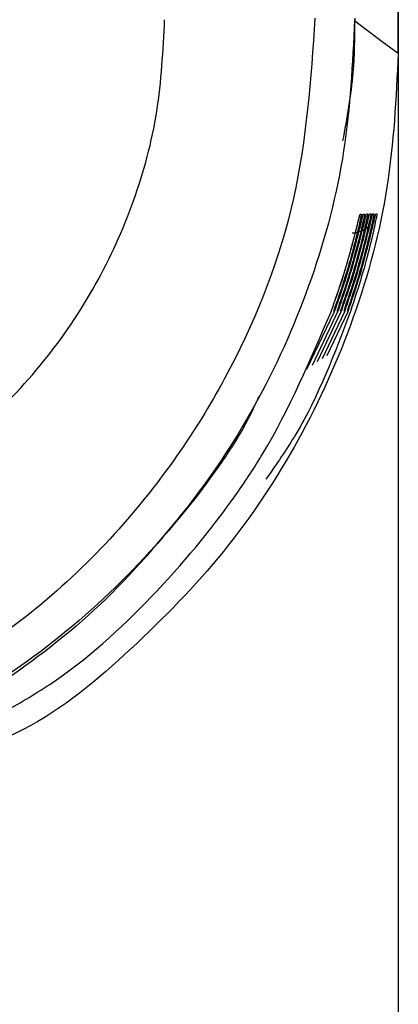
# Model space of a CAD drawing. Header units: millimetres. Extents: x -8 to 420, y 0 to 297.
# Tile 51 of 77: x 294.81 to 297.18, y 140.74 to 146.92. Entities that reach past the tile are written whole.
import ezdxf

# ---------------------------------------------------------------- set-up
doc = ezdxf.new("R2010")
doc.units = ezdxf.units.MM
for name, color, linetype in [('10', 7, 'Continuous'), ('5', 7, 'Continuous'), ('SLD-0', 7, 'Continuous')]:
    doc.layers.add(name, color=color, linetype=linetype)
doc.styles.add('SLDTEXTSTYLE2', font='TXT', dxfattribs={"width": 0.7})
doc.dimstyles.new('SLDDIMSTYLE0', dxfattribs={"dimtxt": 2.821533, "dimasz": 2.5, "dimexe": 0, "dimexo": 0.0625, "dimgap": 0.705383, "dimtad": 2, "dimlfac": 2, "dimrnd": 1e-09, "dimzin": 12, "dimdsep": 46, "dimtxsty": 'SLDTEXTSTYLE2', "dimsah": 1, "dimcen": 0.09, "dimadec": 0, "dimazin": 3, "dimtfac": 1, "dimtofl": 0, "dimtmove": 0, "dimatfit": 3, "dimfxl": 1, "dimfrac": 2, "dimtolj": 1, "dimtzin": 12, "dimarcsym": 0})

# ---------------------------------------------------------------- blocks, each defined once
blk = doc.blocks.new('_D')
at = {"layer": '10'}
for p, q in [((297.1777, 201.7989), (297.1777, 123.4726)), ((272.5462, 201.4203), (272.5462, 123.4726)), ((272.5462, 125.4726), (297.1777, 125.4726))]:
    blk.add_line(p, q, dxfattribs=at)
for points in [[(272.5462, 125.4726), (275.0462, 125.1726), (275.0462, 125.7726)], [(297.1777, 125.4726), (294.6777, 125.7726), (294.6777, 125.1726)]]:
    blk.add_solid(points, dxfattribs=at)
at = {"layer": '10', "insert": (283.3553, 128.8832), "char_height": 2.64583, "attachment_point": 1, "style": 'SLDTEXTSTYLE2'}
blk.add_mtext('49', dxfattribs=at)

msp = doc.modelspace()

# ---------------------------------------------------------------- linework, layer by layer
at = {"layer": '5'}
msp.add_line((297.1777, 146.7066), (297.1777, 201.7989), dxfattribs=at)
at = {"layer": 'SLD-0', "color": 179, "linetype": 'Continuous', "lineweight": 25}
for p, q in [((296.9058, 146.9262), (296.9058, 146.9092)), ((296.9058, 146.9092), (297.0771, 146.7814)), ((297.0771, 146.7814), (297.1777, 146.7066)), ((296.9385, 145.6981), (296.9398, 145.6981)), ((296.9398, 145.6981), (296.9447, 145.6982)), ((296.9447, 145.6982), (296.9469, 145.6983)), ((296.9582, 145.6985), (296.9594, 145.6985)), ((296.9594, 145.6985), (296.9643, 145.6986)), ((296.9643, 145.6986), (296.9665, 145.6987)), ((296.9778, 145.6989), (296.979, 145.6989)), ((296.979, 145.6989), (296.9839, 145.699)), ((296.9839, 145.699), (296.986, 145.6991)), ((296.9973, 145.6993), (296.9985, 145.6993)), ((296.9985, 145.6993), (297.0034, 145.6994)), ((297.0034, 145.6994), (297.0056, 145.6994)), ((297.0168, 145.6997), (297.018, 145.6997)), ((297.018, 145.6997), (297.0229, 145.6998)), ((297.0229, 145.6998), (297.0251, 145.6998)), ((297.0363, 145.7), (297.0375, 145.7001)), ((297.0375, 145.7001), (297.0424, 145.7002)), ((297.0424, 145.7002), (297.0445, 145.7002)), ((296.6053, 144.726), (296.778, 145.0868)), ((296.6395, 144.7517), (296.7994, 145.0871)), ((296.6719, 144.774), (296.8207, 145.0875)), ((296.7029, 144.7936), (296.842, 145.0879)), ((296.7327, 144.8109), (296.8632, 145.0883))]:
    msp.add_line(p, q, dxfattribs=at)
for centre, radius, start, end in [((296.8895, 145.731), 0.15, 270.00264, 290.69772), ((296.8896, 145.7309), 0.1499, 295.39011, 319.20681)]:
    msp.add_arc(centre, radius, start, end, dxfattribs=at)
for points, knots in [([(293.1253, 143.5801), (293.4557, 143.7008), (293.9701, 143.8887), (294.5613, 144.3417), (294.9667, 144.7623), (295.2932, 145.2467), (295.533, 145.7755), (295.6846, 146.3384), (295.704, 146.7244), (295.7138, 146.9174)], [0, 0, 0, 0, 0.232391, 0.361839, 0.491261, 0.618831, 0.746377, 0.873191, 1, 1, 1, 1]), ([(296.6557, 146.9267), (296.6293, 146.5461), (296.5766, 145.7856), (296.1601, 144.7065), (295.4795, 143.7044), (294.5075, 142.8421), (293.6709, 142.5173), (293.2524, 142.3548)], [0, 0, 0, 0, 0.186976, 0.373651, 0.560966, 0.780375, 1, 1, 1, 1]), ([(296.904, 146.9174), (296.8906, 146.6421), (296.8637, 146.0916), (296.6537, 145.2889), (296.3219, 144.5329), (295.8696, 143.8415), (295.3081, 143.2357), (294.6785, 142.7496), (294.0088, 142.3766), (293.5448, 142.2209), (293.3128, 142.1431)], [0, 0, 0, 0, 0.128354, 0.256707, 0.384964, 0.513225, 0.641912, 0.770604, 0.885301, 1, 1, 1, 1]), ([(296.8306, 146.1569), (296.8571, 146.2999), (296.9031, 146.5487), (296.905, 146.8016), (296.9058, 146.9092)], [0, 0, 0, 0, 0.574413, 1, 1, 1, 1]), ([(297.1777, 146.7066), (297.1637, 146.4255), (297.1357, 145.8634), (296.9171, 145.0434), (296.5711, 144.2726), (296.1022, 143.5654), (295.5125, 142.9647), (295.0095, 142.5372), (294.6699, 142.3927), (294.5893, 142.3584)], [0, 0, 0, 0, 0.158444, 0.316887, 0.47533, 0.633773, 0.792216, 0.950659, 1, 1, 1, 1]), ([(296.7566, 145.0864), (296.7702, 145.1246), (296.8089, 145.2332), (296.8617, 145.4033), (296.9059, 145.5656), (296.9329, 145.6766), (296.9367, 145.691), (296.9385, 145.6981)], [0, 0, 0, 0, 0.122982, 0.34953, 0.569158, 0.785253, 1, 1, 1, 1]), ([(296.9469, 145.6983), (296.9468, 145.6974), (296.9463, 145.6938), (296.9353, 145.6411), (296.9025, 145.505), (296.8487, 145.3109), (296.7973, 145.1615), (296.7715, 145.0866)], [0, 0, 0, 0, 0.076204, 0.294061, 0.520895, 0.759766, 1, 1, 1, 1]), ([(296.778, 145.0868), (296.7915, 145.1248), (296.8298, 145.2333), (296.882, 145.4034), (296.9259, 145.5658), (296.9526, 145.677), (296.9563, 145.6913), (296.9582, 145.6985)], [0, 0, 0, 0, 0.12242, 0.349, 0.568779, 0.785065, 1, 1, 1, 1]), ([(296.9665, 145.6987), (296.9664, 145.6977), (296.966, 145.6941), (296.955, 145.6413), (296.9226, 145.5052), (296.8694, 145.3112), (296.8184, 145.1619), (296.7928, 145.087)], [0, 0, 0, 0, 0.076604, 0.294568, 0.521351, 0.75999, 1, 1, 1, 1]), ([(296.7994, 145.0871), (296.8127, 145.1251), (296.8506, 145.2335), (296.9024, 145.4035), (296.9458, 145.5661), (296.9722, 145.6773), (296.9759, 145.6917), (296.9778, 145.6989)], [0, 0, 0, 0, 0.121865, 0.348477, 0.568405, 0.784879, 1, 1, 1, 1]), ([(296.986, 145.6991), (296.9859, 145.6981), (296.9855, 145.6945), (296.9747, 145.6415), (296.9426, 145.5054), (296.8901, 145.3115), (296.8395, 145.1622), (296.8142, 145.0874)], [0, 0, 0, 0, 0.076998, 0.295071, 0.521802, 0.760214, 1, 1, 1, 1]), ([(296.8207, 145.0875), (296.8338, 145.1253), (296.8714, 145.2336), (296.9227, 145.4036), (296.9657, 145.5663), (296.9918, 145.6777), (296.9955, 145.6921), (296.9973, 145.6993)], [0, 0, 0, 0, 0.121314, 0.347958, 0.568033, 0.784695, 1, 1, 1, 1]), ([(296.8222, 145.2154), (296.8235, 145.219), (296.854, 145.3038), (296.8956, 145.4537), (296.9385, 145.6158), (296.9516, 145.6736), (296.9564, 145.6917), (296.9557, 145.6892), (296.9556, 145.689)], [0, 0, 0, 0, 0.014661, 0.340568, 0.652507, 0.911621, 0.991017, 1, 1, 1, 1]), ([(297.0056, 145.6994), (297.0055, 145.6985), (297.0051, 145.6948), (296.9944, 145.6418), (296.9627, 145.5056), (296.9106, 145.3117), (296.8606, 145.1626), (296.8355, 145.0878)], [0, 0, 0, 0, 0.07739, 0.295566, 0.522246, 0.760434, 1, 1, 1, 1]), ([(296.842, 145.0879), (296.8549, 145.1255), (296.8922, 145.2337), (296.943, 145.4037), (296.9855, 145.5666), (297.0114, 145.6781), (297.015, 145.6925), (297.0168, 145.6997)], [0, 0, 0, 0, 0.120771, 0.347447, 0.567666, 0.784513, 1, 1, 1, 1]), ([(297.0251, 145.6998), (297.025, 145.6989), (297.0246, 145.6952), (297.014, 145.642), (296.9827, 145.5058), (296.9312, 145.312), (296.8816, 145.1629), (296.8567, 145.0882)], [0, 0, 0, 0, 0.077774, 0.296054, 0.522685, 0.760652, 1, 1, 1, 1]), ([(296.8632, 145.0883), (296.876, 145.1258), (296.9129, 145.2339), (296.9632, 145.4038), (297.0054, 145.5669), (297.0309, 145.6784), (297.0345, 145.6929), (297.0363, 145.7)], [0, 0, 0, 0, 0.120235, 0.346939, 0.567303, 0.784332, 1, 1, 1, 1]), ([(296.8641, 145.216), (296.8654, 145.2198), (296.8954, 145.3047), (296.9362, 145.4548), (296.9781, 145.6168), (296.9909, 145.6744), (296.9956, 145.6925), (296.9949, 145.69), (296.9948, 145.6898)], [0, 0, 0, 0, 0.015371, 0.340844, 0.652667, 0.911989, 0.991267, 1, 1, 1, 1]), ([(297.0445, 145.7002), (297.0444, 145.6992), (297.0441, 145.6955), (297.0336, 145.6422), (297.0026, 145.506), (296.9517, 145.3123), (296.9026, 145.1633), (296.878, 145.0886)], [0, 0, 0, 0, 0.078151, 0.296536, 0.523119, 0.760865, 1, 1, 1, 1]), ([(296.8849, 145.2163), (296.8863, 145.2202), (296.9161, 145.3052), (296.9565, 145.4553), (296.9979, 145.6173), (297.0105, 145.6748), (297.0151, 145.6929), (297.0144, 145.6904), (297.0144, 145.6902)], [0, 0, 0, 0, 0.015722, 0.340976, 0.652745, 0.912171, 0.991391, 1, 1, 1, 1]), ([(296.9058, 145.2166), (296.9072, 145.2206), (296.9367, 145.3057), (296.9767, 145.4558), (297.0176, 145.6178), (297.0301, 145.6752), (297.0346, 145.6933), (297.034, 145.6908), (297.0339, 145.6906)], [0, 0, 0, 0, 0.016065, 0.341109, 0.652824, 0.912353, 0.991513, 1, 1, 1, 1]), ([(294.6942, 142.5688), (294.7954, 142.6268), (295.1401, 142.8246), (295.6439, 143.287), (296.0694, 143.7932), (296.4586, 144.3872), (296.6273, 144.7829), (296.7566, 145.0864)], [0, 0, 0, 0, 0.105235, 0.358568, 0.611905, 0.702358, 1, 1, 1, 1]), ([(296.3043, 144.5546), (296.289, 144.5212), (296.1845, 144.2923), (296.0341, 144.089), (295.9057, 143.9154)], [0, 0, 0, 0, 0.146094, 1, 1, 1, 1]), ([(295.9057, 143.9154), (295.7266, 143.6987), (295.374, 143.2719), (294.73, 142.7645), (294.0451, 142.3644), (293.5546, 142.1965), (293.3135, 142.1139)], [0, 0, 0, 0, 0.26221, 0.516274, 0.762201, 1, 1, 1, 1])]:
    msp.add_open_spline(points, degree=3, knots=knots, dxfattribs=at)
for points in [[(296.9164, 145.6093), (296.9249, 145.6431), (296.9303, 145.6661), (296.9343, 145.6818)], [(296.9343, 145.6818), (296.9355, 145.6866), (296.9366, 145.6908), (296.9362, 145.6893)], [(296.9362, 145.6893), (296.9361, 145.6891), (296.9361, 145.6888), (296.936, 145.6886)], [(296.9561, 145.6101), (296.9673, 145.653), (296.97, 145.668), (296.9736, 145.6827)], [(296.9736, 145.6827), (296.9747, 145.6871), (296.9759, 145.6916), (296.9754, 145.69)], [(296.9754, 145.69), (296.9754, 145.6899), (296.9753, 145.6896), (296.9753, 145.6894)], [(296.8735, 145.4482), (296.8912, 145.5123), (296.9061, 145.5686), (296.9164, 145.6093)], [(296.9529, 145.5978), (296.954, 145.602), (296.9551, 145.6062), (296.9561, 145.6101)], [(296.8051, 145.2257), (296.8333, 145.306), (296.8549, 145.3813), (296.8735, 145.4482)], [(296.7848, 145.1696), (296.7917, 145.1884), (296.7986, 145.2072), (296.8051, 145.2257)]]:
    msp.add_open_spline(points, degree=3, dxfattribs=at)
at = {"layer": 'SLD-0', "color": 8, "linetype": 'Continuous', "lineweight": 25}
msp.add_open_spline([(296.878, 145.0886), (296.7786, 144.8238), (296.6394, 144.4525), (296.4132, 144.1286), (296.3483, 144.0357)], degree=3, knots=[0, 0, 0, 0, 0.713245, 1, 1, 1, 1], dxfattribs=at)

# ---------------------------------------------------------------- dimensions: what is measured, and where the dimension line sits
at = {"layer": '10'}
dim = msp.add_linear_dim(base=(297.1777, 125.4726), p1=(272.5462, 201.4203), p2=(297.1777, 201.7989), text='49', dimstyle='SLDDIMSTYLE0', dxfattribs=at)
dim.commit()
dim.dimension.update_dxf_attribs({"geometry": '_D', "text_midpoint": (284.59, 125.4726), "dimtype": 160})

doc.saveas('drawing.dxf')
